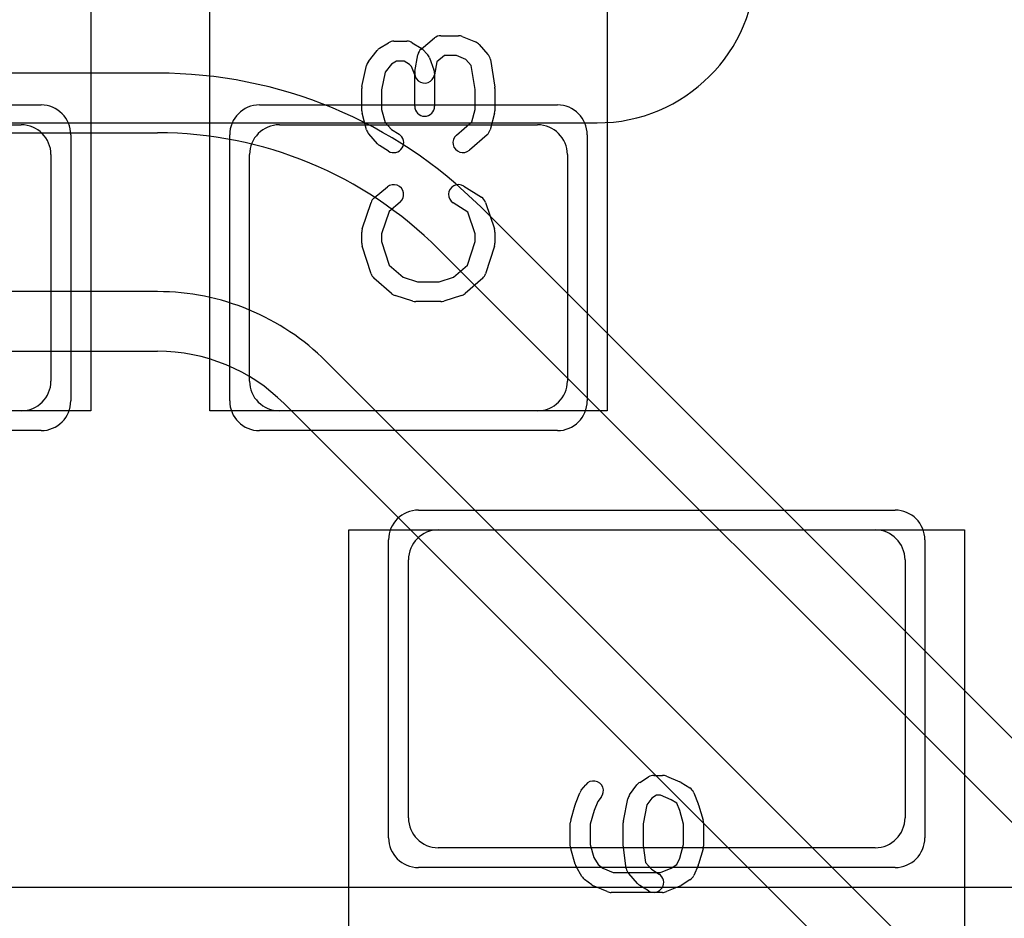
# Model space of a CAD drawing. Extents: x 0 to 20.5, y -1 to 20.
# Tile 8 of 28: x 8.7 to 11.2, y 6.1 to 8.4. Entities that reach past the tile are written whole.
import ezdxf

# ---------------------------------------------------------------- set-up
doc = ezdxf.new("R2010")
doc.units = 0
for name, color, linetype in [('L1', 3, 'CONTINUOUS'), ('L4', 3, 'CONTINUOUS'), ('MetalMask-A', 176, 'CONTINUOUS'), ('PartsArea-A', 111, 'CONTINUOUS'), ('PartsSilk-A', 221, 'CONTINUOUS'), ('Resist-A', 2, 'CONTINUOUS')]:
    doc.layers.add(name, color=color, linetype=linetype)

msp = doc.modelspace()

# ---------------------------------------------------------------- linework, layer by layer
at = {"layer": 'L1'}
for p, q in [((8.075, 8.12), (8.725, 8.12)), ((8.2, 8.125), (10.175, 8.125)), ((9.375, 8.12), (10.025, 8.12)), ((8.8, 8.045), (8.8, 7.475)), ((9.3, 7.475), (9.3, 8.045)), ((10.1, 8.045), (10.1, 7.475)), ((8.725, 7.4), (8.075, 7.4)), ((10.025, 7.4), (9.375, 7.4)), ((9.775, 7.1), (10.875, 7.1)), ((9.7, 6.375), (9.7, 7.025)), ((10.95, 7.025), (10.95, 6.375)), ((10.875, 6.3), (9.775, 6.3)), ((12.6, 6.2), (4.6, 6.2))]:
    msp.add_line(p, q, dxfattribs=at)
for centre, radius, start, end in [((10.175, 8.525), 0.4, -90, 0), ((8.725, 8.045), 0.075, 0, 90), ((9.375, 8.045), 0.075, 90, 180), ((10.025, 8.045), 0.075, 0, 90), ((8.725, 7.475), 0.075, -90, 0), ((9.375, 7.475), 0.075, 180, -90), ((10.025, 7.475), 0.075, -90, 0), ((9.775, 7.025), 0.075, 90, 180), ((10.875, 7.025), 0.075, 0, 90), ((9.775, 6.375), 0.075, 180, -90), ((10.875, 6.375), 0.075, -90, 0)]:
    msp.add_arc(centre, radius, start, end, dxfattribs=at)
at = {"layer": 'L4'}
for p, q in [((9.06863, 8.25004), (6.9996, 8.25004)), ((6.9992, 8.1), (9.06863, 8.1)), ((11.31304, 6.482), (9.88182, 7.91321)), ((9.77573, 7.80711), (13.04142, 4.54142)), ((9.06863, 7.7), (6.99867, 7.7)), ((6.99867, 7.54996), (9.06863, 7.54996)), ((12.75858, 4.25858), (9.49289, 7.52427)), ((9.3868, 7.41817), (12.38052, 4.42444))]:
    msp.add_line(p, q, dxfattribs=at)
for radius, start in [(1.15004, 45.00071), (1, 45.00041), (0.6, 45.00068), (0.44996, 45)]:
    msp.add_arc((9.06863, 7.1), radius, start, 90, dxfattribs=at)
at = {"layer": 'MetalMask-A'}
for p, q in [((8.075, 8.12), (8.725, 8.12)), ((9.375, 8.12), (10.025, 8.12)), ((8.8, 8.045), (8.8, 7.475)), ((9.3, 7.475), (9.3, 8.045)), ((10.1, 8.045), (10.1, 7.475)), ((8.725, 7.4), (8.075, 7.4)), ((10.025, 7.4), (9.375, 7.4)), ((9.775, 7.1), (10.875, 7.1)), ((9.7, 6.375), (9.7, 7.025)), ((10.95, 7.025), (10.95, 6.375)), ((10.875, 6.3), (9.775, 6.3))]:
    msp.add_line(p, q, dxfattribs=at)
for centre, start, end in [((8.725, 8.045), 0, 90), ((9.375, 8.045), 90, 180), ((10.025, 8.045), 0, 90), ((8.725, 7.475), -90, 0), ((9.375, 7.475), 180, -90), ((10.025, 7.475), -90, 0), ((9.775, 7.025), 90, 180), ((10.875, 7.025), 0, 90), ((9.775, 6.375), 180, -90), ((10.875, 6.375), -90, 0)]:
    msp.add_arc(centre, 0.075, start, end, dxfattribs=at)
at = {"layer": 'PartsArea-A'}
for p, q in [((8.9, 9.4), (8.9, 7.4)), ((9.2, 7.4), (9.2, 9.4)), ((10.2, 9.4), (10.2, 7.4)), ((8.9, 7.4), (7.9, 7.4)), ((10.2, 7.4), (9.2, 7.4)), ((9.55, 4.5), (9.55, 7.1)), ((9.55, 7.1), (11.1, 7.1)), ((11.1, 7.1), (11.1, 4.5))]:
    msp.add_line(p, q, dxfattribs=at)
at = {"layer": 'PartsSilk-A'}
for p, q in [((9.66296, 8.33056), (9.6963, 8.33056)), ((9.73215, 8.31088), (9.76548, 8.33865)), ((9.78148, 8.34444), (9.82593, 8.34444)), ((9.83554, 8.34252), (9.86887, 8.32864)), ((9.599, 8.27951), (9.62122, 8.30729)), ((9.62749, 8.31287), (9.64971, 8.32676)), ((9.70955, 8.32676), (9.73177, 8.31287)), ((9.7362, 8.30935), (9.74731, 8.29824)), ((9.87795, 8.32217), (9.90017, 8.29717)), ((9.67013, 8.28056), (9.6576, 8.27273)), ((9.68913, 8.28056), (9.67013, 8.28056)), ((9.70285, 8.27198), (9.68913, 8.28056)), ((9.71613, 8.25438), (9.72354, 8.29605)), ((9.75313, 8.2891), (9.76424, 8.25854)), ((9.79053, 8.29444), (9.77117, 8.27831)), ((9.82093, 8.29444), (9.79053, 8.29444)), ((9.84437, 8.28468), (9.82093, 8.29444)), ((9.85795, 8.26941), (9.84437, 8.28468)), ((9.90617, 8.28451), (9.91728, 8.21506)), ((9.58295, 8.21626), (9.59406, 8.26904)), ((9.6576, 8.27273), (9.64176, 8.25292)), ((9.70803, 8.2668), (9.70285, 8.27198)), ((9.71574, 8.2456), (9.70803, 8.2668)), ((9.77117, 8.27831), (9.76535, 8.24562)), ((9.86759, 8.20912), (9.85795, 8.26941)), ((9.64176, 8.25292), (9.63241, 8.20851)), ((9.71574, 8.16667), (9.71574, 8.2456)), ((9.76574, 8.25), (9.76574, 8.16667)), ((9.58241, 8.15556), (9.58241, 8.21111)), ((9.63241, 8.20851), (9.63241, 8.15884)), ((9.86759, 8.15884), (9.86759, 8.20912)), ((9.91759, 8.21111), (9.91759, 8.15556)), ((9.63241, 8.15884), (9.64115, 8.12606)), ((9.85929, 8.12769), (9.86759, 8.15884)), ((9.59436, 8.10745), (9.58325, 8.14912)), ((9.91675, 8.14912), (9.90564, 8.10745)), ((9.64115, 8.12606), (9.65704, 8.10818)), ((9.65704, 8.10818), (9.67621, 8.0962)), ((9.82058, 8.09381), (9.85929, 8.12769)), ((9.62205, 8.07228), (9.59983, 8.09728)), ((9.89794, 8.09508), (9.8535, 8.05619)), ((9.64971, 8.0538), (9.62749, 8.06769)), ((9.61363, 7.93588), (9.64696, 7.96365)), ((9.83918, 7.96564), (9.88362, 7.93787)), ((9.58369, 7.8579), (9.60591, 7.92457)), ((9.67896, 7.92523), (9.6511, 7.90202)), ((9.8495, 7.90023), (9.81268, 7.92324)), ((9.89409, 7.92457), (9.91631, 7.8579)), ((9.6511, 7.90202), (9.63241, 7.84594)), ((9.86759, 7.84594), (9.8495, 7.90023)), ((9.58241, 7.82222), (9.58241, 7.85)), ((9.63241, 7.84594), (9.63241, 7.82612)), ((9.86759, 7.82612), (9.86759, 7.84594)), ((9.91759, 7.85), (9.91759, 7.82222)), ((9.60582, 7.74516), (9.5836, 7.8146)), ((9.63241, 7.82612), (9.65132, 7.76702)), ((9.84868, 7.76702), (9.86759, 7.82612)), ((9.9164, 7.8146), (9.89418, 7.74516)), ((9.65132, 7.76702), (9.68656, 7.73618)), ((9.81344, 7.73618), (9.84868, 7.76702)), ((9.65761, 7.69508), (9.61317, 7.73397)), ((9.68656, 7.73618), (9.72234, 7.725)), ((9.77766, 7.725), (9.81344, 7.73618)), ((9.88683, 7.73397), (9.84239, 7.69508)), ((9.72234, 7.725), (9.77766, 7.725)), ((9.71106, 7.67614), (9.66661, 7.69003)), ((9.83339, 7.69003), (9.78894, 7.67614)), ((9.78148, 7.675), (9.71852, 7.675)), ((10.28213, 6.46426), (10.30435, 6.47814)), ((10.31759, 6.48194), (10.33981, 6.48194)), ((10.34942, 6.48002), (10.38276, 6.46614)), ((10.13511, 6.44479), (10.14622, 6.45868)), ((10.25676, 6.43294), (10.27528, 6.45794)), ((10.3864, 6.46426), (10.40862, 6.45037)), ((10.12031, 6.41067), (10.13142, 6.43845)), ((10.18526, 6.42744), (10.17647, 6.41645)), ((10.24123, 6.3674), (10.25234, 6.42296)), ((10.31264, 6.42437), (10.30027, 6.40767)), ((10.32476, 6.43194), (10.31264, 6.42437)), ((10.33481, 6.43194), (10.32476, 6.43194)), ((10.36164, 6.42077), (10.33481, 6.43194)), ((10.37519, 6.4123), (10.36164, 6.42077)), ((10.41858, 6.43845), (10.42969, 6.41067)), ((10.10837, 6.36937), (10.11948, 6.40826)), ((10.17647, 6.41645), (10.16721, 6.39329)), ((10.30027, 6.40767), (10.29074, 6.36002)), ((10.38279, 6.39329), (10.37519, 6.4123)), ((10.43052, 6.40826), (10.44163, 6.36937)), ((10.16721, 6.39329), (10.15741, 6.359)), ((10.39259, 6.359), (10.38279, 6.39329)), ((10.10741, 6.30417), (10.10741, 6.3625)), ((10.15741, 6.359), (10.15741, 6.30767)), ((10.24074, 6.30417), (10.24074, 6.3625)), ((10.29074, 6.36002), (10.29074, 6.30592)), ((10.39259, 6.30767), (10.39259, 6.359)), ((10.44259, 6.3625), (10.44259, 6.30417)), ((10.11948, 6.25841), (10.10837, 6.2973)), ((10.15741, 6.30767), (10.16667, 6.27525)), ((10.24839, 6.24791), (10.24098, 6.30069)), ((10.29074, 6.30592), (10.29686, 6.26235)), ((10.38292, 6.27383), (10.39259, 6.30767)), ((10.44163, 6.2973), (10.43052, 6.25841)), ((10.16667, 6.27525), (10.17731, 6.2573)), ((10.37563, 6.25742), (10.38292, 6.27383)), ((10.13682, 6.22754), (10.12201, 6.25254)), ((10.17731, 6.2573), (10.18935, 6.24827)), ((10.18935, 6.24827), (10.21519, 6.2375)), ((10.29686, 6.26235), (10.31167, 6.24568)), ((10.33481, 6.2375), (10.36164, 6.24868)), ((10.36164, 6.24868), (10.37563, 6.25742)), ((10.42933, 6.25513), (10.41822, 6.23013)), ((10.21519, 6.2375), (10.33481, 6.2375)), ((10.27668, 6.20978), (10.25446, 6.23478)), ((10.31167, 6.24568), (10.33084, 6.2337)), ((10.16185, 6.20639), (10.14333, 6.22028)), ((10.20058, 6.18942), (10.16724, 6.20331)), ((10.30434, 6.1913), (10.28212, 6.20519)), ((10.38276, 6.20331), (10.34942, 6.18942)), ((10.40862, 6.21908), (10.3864, 6.20519)), ((10.33981, 6.1875), (10.21019, 6.1875))]:
    msp.add_line(p, q, dxfattribs=at)
for centre, start, end in [((9.66296, 8.30556), 90, 122.01002), ((9.6963, 8.30556), 57.99462, 90), ((9.78148, 8.31944), 90, 129.8005), ((9.82593, 8.31944), 67.39424, 90), ((9.85926, 8.30556), 41.62783, 67.39112), ((9.64074, 8.29167), 122.00538, 141.34522), ((9.74815, 8.29167), 129.7909, 169.91674), ((9.71852, 8.29167), 45, 57.98998), ((9.61852, 8.26389), 141.33303, 168.11298), ((9.72963, 8.28056), 19.97136, 45), ((9.88148, 8.28056), 9.08937, 41.63069), ((9.74074, 8.25), 169.90837, -10.08326), ((9.74074, 8.25), 0, 19.97859), ((9.60741, 8.21111), 168.11016, 180), ((9.89259, 8.21111), 0, 9.08867), ((9.60741, 8.15556), 180, -165.07115), ((9.74074, 8.16667), 180, 0), ((9.89259, 8.15556), -14.92551, 0), ((9.61852, 8.11389), -165.07449, -138.36931), ((9.88148, 8.11389), -48.81192, -14.92885), ((9.66296, 8.075), -122.00538, 57.98998), ((9.83704, 8.075), 131.18808, -48.81042), ((9.64074, 8.08889), -138.37217, -122.01002), ((9.66296, 7.94444), -50.2091, 129.8005), ((9.82593, 7.94444), 57.99462, -122.00075), ((9.62963, 7.91667), 129.7909, 161.57954), ((9.87037, 7.91667), 18.42046, 57.99462), ((9.60741, 7.85), 161.57954, 180), ((9.89259, 7.85), 0, 18.42046), ((9.60741, 7.82222), 180, -162.25358), ((9.89259, 7.82222), -17.74642, 0), ((9.62963, 7.75278), -162.25358, -131.18808), ((9.87037, 7.75278), -48.81192, -17.74642), ((9.67407, 7.71389), -131.18808, -107.36223), ((9.82593, 7.71389), -72.63777, -48.81192), ((9.71852, 7.7), -107.36223, -90), ((9.78148, 7.7), -90, -72.63777), ((10.31759, 6.45694), 90, 121.98594), ((10.33981, 6.45694), 67.39424, 90), ((10.15463, 6.42917), 141.33303, 158.2071), ((10.16574, 6.44306), -38.66697, 141.34522), ((10.29537, 6.44306), 121.98594, 143.47387), ((10.37315, 6.44306), 57.99462, 67.39424), ((10.39537, 6.42917), 21.7929, 57.99462), ((10.27685, 6.41806), 143.47387, 168.69456), ((10.14352, 6.40139), 158.2071, 164.05146), ((10.40648, 6.40139), 15.94854, 21.7929), ((10.13241, 6.3625), 164.05146, 180), ((10.26574, 6.3625), 168.69456, 180), ((10.41759, 6.3625), 0, 15.94854), ((10.13241, 6.30417), 180, -164.05146), ((10.26574, 6.30417), 180, -171.99953), ((10.41759, 6.30417), -15.94854, 0), ((10.14352, 6.26528), -164.05146, -149.36248), ((10.27315, 6.25139), -171.99953, -138.37217), ((10.40648, 6.26528), -23.95086, -15.94854), ((10.15833, 6.24028), -149.36248, -126.8699), ((10.31759, 6.2125), -122.00538, 57.98998), ((10.39537, 6.24028), -57.99462, -23.95086), ((10.17685, 6.22639), -126.8699, -112.60576), ((10.29537, 6.22639), -138.37217, -122.00538), ((10.37315, 6.22639), -67.39424, -57.99462), ((10.21019, 6.2125), -112.60576, -90), ((10.33981, 6.2125), -90, -67.39424)]:
    msp.add_arc(centre, 0.025, start, end, dxfattribs=at)
at = {"layer": 'Resist-A'}
for p, q in [((8.025, 8.17), (8.775, 8.17)), ((9.325, 8.17), (10.075, 8.17)), ((8.85, 8.095), (8.85, 7.425)), ((9.25, 7.425), (9.25, 8.095)), ((10.15, 8.095), (10.15, 7.425)), ((8.775, 7.35), (8.025, 7.35)), ((10.075, 7.35), (9.325, 7.35)), ((9.725, 7.15), (10.925, 7.15)), ((9.65, 6.325), (9.65, 7.075)), ((11, 7.075), (11, 6.325)), ((10.925, 6.25), (9.725, 6.25))]:
    msp.add_line(p, q, dxfattribs=at)
for centre, start, end in [((8.775, 8.095), 0, 90), ((9.325, 8.095), 90, 180), ((10.075, 8.095), 0, 90), ((8.775, 7.425), -90, 0), ((9.325, 7.425), 180, -90), ((10.075, 7.425), -90, 0), ((9.725, 7.075), 90, 180), ((10.925, 7.075), 0, 90), ((9.725, 6.325), 180, -90), ((10.925, 6.325), -90, 0)]:
    msp.add_arc(centre, 0.075, start, end, dxfattribs=at)

doc.saveas('drawing.dxf')
